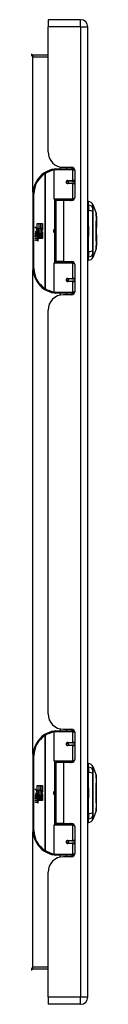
# Model space of a CAD drawing. Header units: inches. Extents: x 7.2 to 107.1, y 7.2 to 69.7.
# Tile 3 of 8: x 38.5 to 39.9, y 29 to 49. Entities that reach past the tile are written whole.
import ezdxf

# ---------------------------------------------------------------- set-up
doc = ezdxf.new("R2010")
doc.units = ezdxf.units.IN
doc.header["$LTSCALE"] = 6.835203
doc.header["$MEASUREMENT"] = 0
doc.layers.add('Visible Edges(ANSI)', color=7, linetype='Continuous', lineweight=25)
doc.layers.add('Visible Tangent Edges(ANSI)', color=7, linetype='Continuous', lineweight=25)

msp = doc.modelspace()

# ---------------------------------------------------------------- linework, layer by layer
at = {"layer": 'Visible Edges(ANSI)'}
for p, q in [((38.875, 48.95), (38.875, 48.803)), ((39.536, 48.95), (38.875, 48.95)), ((38.875, 46.267), (38.875, 48.803)), ((39.683, 29.102), (39.683, 48.803)), ((38.875, 48.229), (38.569, 48.229)), ((38.997, 45.311), (38.997, 45.901)), ((39.017, 45.921), (39.35, 45.921)), ((39.123, 45.96), (39.123, 45.921)), ((39.19, 45.952), (39.358, 45.952)), ((39.25, 45.952), (39.25, 45.921)), ((39.409, 45.921), (39.35, 45.921)), ((39.409, 45.921), (39.41, 45.921)), ((39.418, 45.893), (39.418, 45.34)), ((39.266, 45.674), (39.267, 45.672)), ((39.272, 45.672), (39.267, 45.672)), ((39.36, 45.674), (39.272, 45.674)), ((39.272, 45.631), (39.36, 45.631)), ((39.274, 45.672), (39.274, 45.674)), ((39.275, 45.633), (39.275, 45.631)), ((39.36, 45.674), (39.418, 45.674)), ((39.418, 45.631), (39.36, 45.631)), ((38.568, 45.416), (38.568, 43.901)), ((39.354, 45.295), (39.013, 45.295)), ((39.186, 45.28), (39.032, 45.28)), ((39.032, 45.28), (39.032, 44.037)), ((39.09, 45.295), (39.09, 45.28)), ((39.358, 45.28), (39.186, 45.28)), ((39.283, 45.295), (39.283, 45.28)), ((39.354, 45.295), (39.397, 45.295)), ((39.699, 45.186), (39.699, 45.255)), ((39.787, 45.195), (39.855, 45.019)), ((39.695, 45.062), (39.683, 45.062)), ((39.699, 45.186), (39.699, 45.074)), ((39.699, 44.243), (39.699, 45.074)), ((38.657, 44.81), (38.689, 44.81)), ((38.657, 44.712), (38.657, 44.81)), ((38.689, 44.81), (38.689, 44.711)), ((38.694, 44.81), (38.726, 44.81)), ((38.694, 44.711), (38.694, 44.81)), ((38.726, 44.81), (38.726, 44.711)), ((38.73, 44.711), (38.73, 44.81)), ((38.73, 44.81), (38.763, 44.81)), ((38.763, 44.81), (38.763, 44.675)), ((39.86, 44.963), (39.86, 44.73)), ((38.608, 44.737), (38.657, 44.712)), ((38.655, 44.693), (38.608, 44.737)), ((38.623, 44.613), (38.651, 44.588)), ((38.623, 44.597), (38.623, 44.613)), ((38.643, 44.583), (38.623, 44.597)), ((38.635, 44.618), (38.626, 44.618)), ((38.641, 44.691), (38.655, 44.693)), ((38.685, 44.659), (38.641, 44.691)), ((38.647, 44.612), (38.647, 44.649)), ((38.651, 44.588), (38.678, 44.602)), ((38.656, 44.647), (38.656, 44.623)), ((38.66, 44.711), (38.69, 44.695)), ((38.689, 44.711), (38.66, 44.711)), ((38.674, 44.652), (38.685, 44.659)), ((38.678, 44.602), (38.678, 44.586)), ((38.69, 44.695), (38.679, 44.693)), ((38.679, 44.693), (38.708, 44.673)), ((38.681, 44.606), (38.761, 44.606)), ((38.681, 44.583), (38.681, 44.606)), ((38.712, 44.643), (38.682, 44.622)), ((38.726, 44.711), (38.694, 44.711)), ((38.708, 44.673), (38.762, 44.711)), ((38.761, 44.606), (38.712, 44.643)), ((38.762, 44.711), (38.73, 44.711)), ((38.763, 44.675), (38.736, 44.657)), ((38.736, 44.657), (38.763, 44.643)), ((38.763, 44.643), (38.763, 44.576)), ((39.683, 44.76), (39.695, 44.76)), ((38.623, 44.573), (38.643, 44.581)), ((38.623, 44.557), (38.623, 44.573)), ((38.651, 44.57), (38.623, 44.557)), ((38.623, 44.55), (38.678, 44.54)), ((38.623, 44.536), (38.623, 44.55)), ((38.646, 44.532), (38.623, 44.536)), ((38.623, 44.515), (38.658, 44.509)), ((38.623, 44.502), (38.623, 44.515)), ((38.646, 44.498), (38.623, 44.502)), ((38.623, 44.482), (38.658, 44.475)), ((38.623, 44.468), (38.623, 44.482)), ((38.658, 44.461), (38.623, 44.468)), ((38.643, 44.581), (38.643, 44.583)), ((38.678, 44.546), (38.651, 44.57)), ((38.678, 44.586), (38.66, 44.578)), ((38.66, 44.578), (38.66, 44.576)), ((38.66, 44.576), (38.678, 44.562)), ((38.663, 44.576), (38.681, 44.583)), ((38.763, 44.576), (38.663, 44.576)), ((38.668, 44.529), (38.668, 44.526)), ((38.678, 44.528), (38.668, 44.529)), ((38.671, 44.571), (38.763, 44.571)), ((38.681, 44.564), (38.671, 44.571)), ((38.675, 44.525), (38.681, 44.525)), ((38.678, 44.562), (38.678, 44.546)), ((38.678, 44.54), (38.678, 44.528)), ((38.681, 44.541), (38.681, 44.564)), ((38.763, 44.541), (38.681, 44.541)), ((38.681, 44.537), (38.763, 44.537)), ((38.681, 44.525), (38.681, 44.537)), ((38.763, 44.507), (38.682, 44.507)), ((38.763, 44.571), (38.763, 44.541)), ((38.763, 44.537), (38.763, 44.507)), ((39.695, 44.557), (39.683, 44.557)), ((39.86, 44.587), (39.86, 44.355)), ((39.695, 44.255), (39.683, 44.255)), ((39.699, 44.243), (39.699, 44.131)), ((39.855, 44.298), (39.787, 44.123)), ((38.997, 43.416), (38.997, 44.007)), ((39.013, 44.023), (39.354, 44.023)), ((39.186, 44.037), (39.032, 44.037)), ((39.09, 44.023), (39.09, 44.037)), ((39.186, 44.037), (39.358, 44.037)), ((39.283, 44.023), (39.283, 44.037)), ((39.397, 44.023), (39.354, 44.023)), ((39.699, 44.062), (39.699, 44.131)), ((39.418, 43.978), (39.418, 43.425)), ((39.266, 43.644), (39.267, 43.646)), ((39.267, 43.645), (39.272, 43.645)), ((39.36, 43.687), (39.272, 43.687)), ((39.272, 43.643), (39.36, 43.643)), ((39.274, 43.645), (39.274, 43.643)), ((39.275, 43.685), (39.275, 43.687)), ((39.36, 43.687), (39.418, 43.687)), ((39.418, 43.643), (39.36, 43.643)), ((39.35, 43.397), (39.017, 43.397)), ((39.123, 43.358), (39.123, 43.397)), ((39.25, 43.365), (39.25, 43.397)), ((39.35, 43.397), (39.409, 43.397)), ((39.41, 43.397), (39.409, 43.397)), ((39.358, 43.365), (39.19, 43.365)), ((38.875, 34.854), (38.875, 43.05)), ((38.997, 33.898), (38.997, 34.488)), ((39.017, 34.508), (39.35, 34.508)), ((39.123, 34.546), (39.123, 34.508)), ((39.19, 34.539), (39.358, 34.539)), ((39.25, 34.539), (39.25, 34.508)), ((39.409, 34.508), (39.35, 34.508)), ((39.409, 34.508), (39.41, 34.508)), ((39.418, 34.479), (39.418, 33.927)), ((39.266, 34.261), (39.267, 34.259)), ((39.272, 34.259), (39.267, 34.259)), ((39.36, 34.261), (39.272, 34.261)), ((39.272, 34.218), (39.36, 34.218)), ((39.274, 34.259), (39.274, 34.261)), ((39.275, 34.22), (39.275, 34.218)), ((39.36, 34.261), (39.418, 34.261)), ((39.418, 34.218), (39.36, 34.218)), ((38.568, 34.003), (38.568, 32.488)), ((39.354, 33.882), (39.013, 33.882)), ((39.186, 33.867), (39.032, 33.867)), ((39.032, 33.867), (39.032, 32.624)), ((39.09, 33.882), (39.09, 33.867)), ((39.358, 33.867), (39.186, 33.867)), ((39.283, 33.882), (39.283, 33.867)), ((39.354, 33.882), (39.397, 33.882)), ((39.699, 33.773), (39.699, 33.842)), ((39.695, 33.649), (39.683, 33.649)), ((39.699, 33.773), (39.699, 33.661)), ((39.699, 32.83), (39.699, 33.661)), ((39.787, 33.782), (39.855, 33.606)), ((38.657, 33.397), (38.689, 33.397)), ((38.657, 33.299), (38.657, 33.397)), ((38.689, 33.397), (38.689, 33.297)), ((38.694, 33.397), (38.726, 33.397)), ((38.694, 33.297), (38.694, 33.397)), ((38.726, 33.397), (38.726, 33.297)), ((38.73, 33.297), (38.73, 33.397)), ((38.73, 33.397), (38.763, 33.397)), ((38.763, 33.397), (38.763, 33.262)), ((38.608, 33.324), (38.657, 33.299)), ((38.655, 33.28), (38.608, 33.324)), ((38.623, 33.2), (38.651, 33.175)), ((38.623, 33.183), (38.623, 33.2)), ((38.635, 33.205), (38.626, 33.205)), ((38.641, 33.278), (38.655, 33.28)), ((38.685, 33.246), (38.641, 33.278)), ((38.647, 33.199), (38.647, 33.236)), ((38.656, 33.234), (38.656, 33.21)), ((38.66, 33.297), (38.69, 33.282)), ((38.689, 33.297), (38.66, 33.297)), ((38.674, 33.239), (38.685, 33.246)), ((38.69, 33.282), (38.679, 33.28)), ((38.679, 33.28), (38.708, 33.26)), ((38.712, 33.23), (38.682, 33.209)), ((38.726, 33.297), (38.694, 33.297)), ((38.708, 33.26), (38.762, 33.297)), ((38.761, 33.193), (38.712, 33.23)), ((38.762, 33.297), (38.73, 33.297)), ((38.763, 33.262), (38.736, 33.244)), ((38.736, 33.244), (38.763, 33.23)), ((38.763, 33.23), (38.763, 33.163)), ((39.683, 33.347), (39.695, 33.347)), ((38.643, 33.17), (38.623, 33.183)), ((38.623, 33.16), (38.643, 33.167)), ((38.623, 33.143), (38.623, 33.16)), ((38.651, 33.157), (38.623, 33.143)), ((38.623, 33.137), (38.678, 33.127)), ((38.623, 33.123), (38.623, 33.137)), ((38.646, 33.119), (38.623, 33.123)), ((38.623, 33.102), (38.658, 33.096)), ((38.623, 33.089), (38.623, 33.102)), ((38.646, 33.085), (38.623, 33.089)), ((38.623, 33.068), (38.658, 33.062)), ((38.623, 33.055), (38.623, 33.068)), ((38.658, 33.048), (38.623, 33.055)), ((38.643, 33.167), (38.643, 33.17)), ((38.651, 33.175), (38.678, 33.189)), ((38.678, 33.133), (38.651, 33.157)), ((38.678, 33.173), (38.66, 33.165)), ((38.66, 33.165), (38.66, 33.163)), ((38.66, 33.163), (38.678, 33.149)), ((38.663, 33.163), (38.681, 33.17)), ((38.763, 33.163), (38.663, 33.163)), ((38.668, 33.116), (38.668, 33.113)), ((38.678, 33.115), (38.668, 33.116)), ((38.671, 33.158), (38.763, 33.158)), ((38.681, 33.151), (38.671, 33.158)), ((38.675, 33.112), (38.681, 33.112)), ((38.678, 33.189), (38.678, 33.173)), ((38.678, 33.149), (38.678, 33.133)), ((38.678, 33.127), (38.678, 33.115)), ((38.681, 33.193), (38.761, 33.193)), ((38.681, 33.17), (38.681, 33.193)), ((38.681, 33.128), (38.681, 33.151)), ((38.763, 33.128), (38.681, 33.128)), ((38.681, 33.124), (38.763, 33.124)), ((38.681, 33.112), (38.681, 33.124)), ((38.763, 33.094), (38.682, 33.094)), ((38.763, 33.158), (38.763, 33.128)), ((38.763, 33.124), (38.763, 33.094)), ((39.695, 33.144), (39.683, 33.144)), ((39.695, 32.842), (39.683, 32.842)), ((39.699, 32.83), (39.699, 32.718)), ((39.855, 32.885), (39.787, 32.71)), ((38.997, 32.003), (38.997, 32.594)), ((39.013, 32.609), (39.354, 32.609)), ((39.186, 32.624), (39.032, 32.624)), ((39.09, 32.609), (39.09, 32.624)), ((39.186, 32.624), (39.358, 32.624)), ((39.283, 32.609), (39.283, 32.624)), ((39.397, 32.609), (39.354, 32.609)), ((39.699, 32.649), (39.699, 32.718)), ((39.418, 32.564), (39.418, 32.012)), ((39.266, 32.231), (39.267, 32.232)), ((39.267, 32.232), (39.272, 32.232)), ((39.36, 32.274), (39.272, 32.274)), ((39.272, 32.23), (39.36, 32.23)), ((39.274, 32.232), (39.274, 32.23)), ((39.275, 32.271), (39.275, 32.274)), ((39.36, 32.274), (39.418, 32.274)), ((39.418, 32.23), (39.36, 32.23)), ((39.35, 31.983), (39.017, 31.983)), ((39.123, 31.945), (39.123, 31.983)), ((39.358, 31.952), (39.19, 31.952)), ((39.25, 31.952), (39.25, 31.983)), ((39.35, 31.983), (39.409, 31.983)), ((39.41, 31.983), (39.409, 31.983)), ((38.875, 29.102), (38.875, 31.637)), ((38.569, 29.676), (38.875, 29.676)), ((38.875, 29.102), (38.875, 28.954)), ((39.536, 28.954), (38.875, 28.954))]:
    msp.add_line(p, q, dxfattribs=at)
at = {"layer": 'Visible Edges(ANSI)', "flags": 128}
for points in [[(39.004, 45.916), (39.004, 45.916), (39.003, 45.916), (39.003, 45.916), (39.003, 45.916), (39.003, 45.916), (39.002, 45.916), (39.002, 45.916), (39.002, 45.916), (39.002, 45.916), (39.001, 45.916), (39.001, 45.916), (39.001, 45.916), (39.001, 45.916), (39, 45.916), (39, 45.916), (39, 45.916), (39, 45.916), (38.999, 45.916), (38.999, 45.916), (38.999, 45.915), (38.999, 45.915), (38.998, 45.915), (38.998, 45.915), (38.998, 45.915)], [(39.272, 45.631), (39.269, 45.631), (39.266, 45.631), (39.264, 45.632), (39.261, 45.633), (39.259, 45.635), (39.257, 45.637), (39.255, 45.639), (39.253, 45.641), (39.252, 45.644), (39.251, 45.647), (39.25, 45.65), (39.25, 45.653), (39.25, 45.656), (39.251, 45.658), (39.252, 45.661), (39.253, 45.664), (39.255, 45.666), (39.257, 45.668), (39.259, 45.67), (39.261, 45.672), (39.264, 45.673), (39.266, 45.674), (39.269, 45.674), (39.272, 45.674)], [(39.319, 45.28), (39.322, 45.281), (39.325, 45.283), (39.328, 45.284), (39.331, 45.285), (39.335, 45.286), (39.338, 45.287), (39.341, 45.288), (39.344, 45.288), (39.347, 45.289), (39.35, 45.29), (39.353, 45.291), (39.356, 45.291), (39.359, 45.292), (39.363, 45.292), (39.366, 45.293), (39.369, 45.293), (39.372, 45.294), (39.375, 45.294), (39.378, 45.294), (39.381, 45.294), (39.385, 45.295), (39.388, 45.295), (39.391, 45.295), (39.394, 45.295)], [(39.855, 44.3), (39.855, 44.301), (39.855, 44.302), (39.855, 44.304), (39.855, 44.307), (39.855, 44.311), (39.855, 44.316), (39.855, 44.321), (39.855, 44.327), (39.855, 44.335), (39.855, 44.343), (39.855, 44.351), (39.855, 44.361), (39.856, 44.371), (39.856, 44.381), (39.856, 44.393), (39.856, 44.405), (39.856, 44.418), (39.856, 44.431), (39.856, 44.445), (39.855, 44.459), (39.855, 44.474), (39.855, 44.489), (39.855, 44.505), (39.855, 44.521), (39.855, 44.538), (39.855, 44.554), (39.855, 44.571), (39.855, 44.589), (39.855, 44.606), (39.855, 44.623), (39.855, 44.641), (39.855, 44.659), (39.855, 44.676), (39.855, 44.694), (39.855, 44.711), (39.855, 44.729), (39.855, 44.746), (39.855, 44.763), (39.855, 44.78), (39.855, 44.796), (39.855, 44.812), (39.855, 44.828), (39.855, 44.843), (39.855, 44.858), (39.856, 44.873), (39.856, 44.887), (39.856, 44.9), (39.856, 44.912), (39.856, 44.925), (39.856, 44.936), (39.856, 44.947), (39.855, 44.957), (39.855, 44.966), (39.855, 44.975), (39.855, 44.983), (39.855, 44.99), (39.855, 44.996), (39.855, 45.002), (39.855, 45.007), (39.855, 45.01), (39.855, 45.013), (39.855, 45.016), (39.855, 45.017), (39.855, 45.017)], [(39.394, 44.023), (39.391, 44.023), (39.388, 44.023), (39.385, 44.023), (39.381, 44.023), (39.378, 44.023), (39.375, 44.024), (39.372, 44.024), (39.369, 44.024), (39.366, 44.025), (39.363, 44.025), (39.359, 44.026), (39.356, 44.026), (39.353, 44.027), (39.35, 44.028), (39.347, 44.028), (39.344, 44.029), (39.341, 44.03), (39.338, 44.031), (39.335, 44.032), (39.331, 44.033), (39.328, 44.034), (39.325, 44.035), (39.322, 44.036), (39.319, 44.037)], [(39.272, 43.643), (39.269, 43.643), (39.266, 43.644), (39.264, 43.644), (39.261, 43.646), (39.259, 43.647), (39.257, 43.649), (39.255, 43.651), (39.253, 43.654), (39.252, 43.656), (39.251, 43.659), (39.25, 43.662), (39.25, 43.665), (39.25, 43.668), (39.251, 43.671), (39.252, 43.674), (39.253, 43.676), (39.255, 43.679), (39.257, 43.681), (39.259, 43.683), (39.261, 43.684), (39.264, 43.685), (39.266, 43.686), (39.269, 43.687), (39.272, 43.687)], [(38.998, 43.402), (38.998, 43.402), (38.998, 43.402), (38.999, 43.402), (38.999, 43.402), (38.999, 43.402), (38.999, 43.402), (39, 43.402), (39, 43.402), (39, 43.402), (39, 43.402), (39.001, 43.402), (39.001, 43.402), (39.001, 43.402), (39.001, 43.402), (39.002, 43.402), (39.002, 43.402), (39.002, 43.401), (39.002, 43.401), (39.003, 43.401), (39.003, 43.401), (39.003, 43.401), (39.003, 43.401), (39.004, 43.401), (39.004, 43.401)], [(39.004, 34.503), (39.004, 34.503), (39.003, 34.503), (39.003, 34.503), (39.003, 34.503), (39.003, 34.503), (39.002, 34.503), (39.002, 34.503), (39.002, 34.503), (39.002, 34.503), (39.001, 34.503), (39.001, 34.503), (39.001, 34.503), (39.001, 34.503), (39, 34.503), (39, 34.503), (39, 34.502), (39, 34.502), (38.999, 34.502), (38.999, 34.502), (38.999, 34.502), (38.999, 34.502), (38.998, 34.502), (38.998, 34.502), (38.998, 34.502)], [(39.272, 34.218), (39.269, 34.218), (39.266, 34.218), (39.264, 34.219), (39.261, 34.22), (39.259, 34.222), (39.257, 34.223), (39.255, 34.226), (39.253, 34.228), (39.252, 34.231), (39.251, 34.233), (39.25, 34.236), (39.25, 34.239), (39.25, 34.242), (39.251, 34.245), (39.252, 34.248), (39.253, 34.251), (39.255, 34.253), (39.257, 34.255), (39.259, 34.257), (39.261, 34.259), (39.264, 34.26), (39.266, 34.261), (39.269, 34.261), (39.272, 34.261)], [(39.319, 33.867), (39.322, 33.868), (39.325, 33.869), (39.328, 33.871), (39.331, 33.872), (39.335, 33.873), (39.338, 33.873), (39.341, 33.874), (39.344, 33.875), (39.347, 33.876), (39.35, 33.877), (39.353, 33.877), (39.356, 33.878), (39.359, 33.879), (39.363, 33.879), (39.366, 33.88), (39.369, 33.88), (39.372, 33.88), (39.375, 33.881), (39.378, 33.881), (39.381, 33.881), (39.385, 33.881), (39.388, 33.882), (39.391, 33.882), (39.394, 33.882)], [(39.855, 32.887), (39.855, 32.887), (39.855, 32.889), (39.855, 32.891), (39.855, 32.894), (39.855, 32.898), (39.855, 32.902), (39.855, 32.908), (39.855, 32.914), (39.855, 32.921), (39.855, 32.929), (39.855, 32.938), (39.855, 32.947), (39.856, 32.957), (39.856, 32.968), (39.856, 32.98), (39.856, 32.992), (39.856, 33.005), (39.856, 33.018), (39.856, 33.032), (39.855, 33.046), (39.855, 33.061), (39.855, 33.076), (39.855, 33.092), (39.855, 33.108), (39.855, 33.124), (39.855, 33.141), (39.855, 33.158), (39.855, 33.176), (39.855, 33.193), (39.855, 33.21), (39.855, 33.228), (39.855, 33.245), (39.855, 33.263), (39.855, 33.281), (39.855, 33.298), (39.855, 33.316), (39.855, 33.333), (39.855, 33.35), (39.855, 33.366), (39.855, 33.383), (39.855, 33.399), (39.855, 33.415), (39.855, 33.43), (39.855, 33.445), (39.856, 33.46), (39.856, 33.473), (39.856, 33.487), (39.856, 33.499), (39.856, 33.511), (39.856, 33.523), (39.856, 33.534), (39.855, 33.544), (39.855, 33.553), (39.855, 33.562), (39.855, 33.57), (39.855, 33.577), (39.855, 33.583), (39.855, 33.589), (39.855, 33.593), (39.855, 33.597), (39.855, 33.6), (39.855, 33.602), (39.855, 33.604), (39.855, 33.604)], [(39.394, 32.609), (39.391, 32.61), (39.388, 32.61), (39.385, 32.61), (39.381, 32.61), (39.378, 32.61), (39.375, 32.61), (39.372, 32.611), (39.369, 32.611), (39.366, 32.612), (39.363, 32.612), (39.359, 32.613), (39.356, 32.613), (39.353, 32.614), (39.35, 32.614), (39.347, 32.615), (39.344, 32.616), (39.341, 32.617), (39.338, 32.618), (39.335, 32.619), (39.331, 32.62), (39.328, 32.621), (39.325, 32.622), (39.322, 32.623), (39.319, 32.624)], [(39.272, 32.23), (39.269, 32.23), (39.266, 32.231), (39.264, 32.231), (39.261, 32.233), (39.259, 32.234), (39.257, 32.236), (39.255, 32.238), (39.253, 32.24), (39.252, 32.243), (39.251, 32.246), (39.25, 32.249), (39.25, 32.252), (39.25, 32.255), (39.251, 32.258), (39.252, 32.26), (39.253, 32.263), (39.255, 32.265), (39.257, 32.268), (39.259, 32.269), (39.261, 32.271), (39.264, 32.272), (39.266, 32.273), (39.269, 32.273), (39.272, 32.274)], [(38.998, 31.989), (38.998, 31.989), (38.998, 31.989), (38.999, 31.989), (38.999, 31.989), (38.999, 31.989), (38.999, 31.989), (39, 31.989), (39, 31.989), (39, 31.989), (39, 31.989), (39.001, 31.989), (39.001, 31.988), (39.001, 31.988), (39.001, 31.988), (39.002, 31.988), (39.002, 31.988), (39.002, 31.988), (39.002, 31.988), (39.003, 31.988), (39.003, 31.988), (39.003, 31.988), (39.003, 31.988), (39.004, 31.988), (39.004, 31.988)]]:
    msp.add_lwpolyline(points, dxfattribs=at)
at = {"layer": 'Visible Edges(ANSI)'}
for centre in [(39.272, 45.653), (39.272, 43.665), (39.272, 34.239), (39.272, 32.252)]:
    msp.add_circle(centre, 0.0199, dxfattribs=at)
for centre, radius, start, end in [((39.536, 48.803), 0.147, 0, 90), ((38.569, 48.26), 0.0313, 180, 270), ((39.19, 46.267), 0.315, 180, 270), ((39.073, 45.416), 0.505, 122.2377, 180), ((39.073, 45.416), 0.505, 98.5081, 122.2377), ((39.017, 45.901), 0.0199, 90, 180), ((39.358, 45.893), 0.0596, 0, 90), ((39.272, 45.653), 0.0219, 279.147, 90), ((39.013, 45.311), 0.0159, 180, 270), ((39.358, 45.34), 0.0596, 270, 0), ((39.682, 45.137), 0.119, 29.7291, 82.0587), ((39.777, 45.191), 0.00994, 21.2505, 29.7291), ((39.695, 45.082), 0.0199, 270, 281.537), ((39.85, 45.017), 0.00497, 0.2088, 21.2505), ((39.848, 44.963), 0.0119, 0, 53.4634), ((38.684, 44.637), 0.0613, 171.5605, 197.3343), ((38.643, 44.643), 0.0199, 86.5646, 171.5605), ((38.663, 44.63), 0.031, 154.6784, 202.5609), ((38.644, 44.639), 0.00969, 73.5261, 154.6784), ((38.642, 44.623), 0.0402, 44.1684, 86.5646), ((38.658, 44.638), 0.0285, 246.1555, 293.8445), ((38.654, 44.63), 0.017, 19.3797, 82.9975), ((38.661, 44.631), 0.00964, 241.4547, 321.1652), ((38.659, 44.632), 0.0111, 321.1652, 19.3797), ((38.664, 44.626), 0.0153, 293.8445, 355.0802), ((38.649, 44.63), 0.0302, 350.4085, 44.1684), ((38.649, 44.63), 0.0333, 347.079, 43.1785), ((38.897, 44.659), 0.0974, 342.5328, 17.4672), ((39.695, 44.74), 0.0199, 78.463, 90), ((39.848, 44.73), 0.0119, 305.8742, 0), ((39.848, 44.587), 0.0119, 0, 54.1258), ((38.638, 44.486), 0.047, 57.5992, 80), ((38.638, 44.452), 0.047, 58.5584, 80.8257), ((38.66, 44.522), 0.0124, 260, 293.5571), ((38.66, 44.488), 0.0124, 259.9922, 293.5487), ((38.663, 44.49), 0.0291, 259, 288.4748), ((38.656, 44.515), 0.0127, 6.03, 57.5992), ((38.656, 44.481), 0.0127, 6.1027, 57.6083), ((38.662, 44.516), 0.00606, 293.5571, 6.03), ((38.662, 44.482), 0.00606, 293.5487, 6.1027), ((38.664, 44.524), 0.0291, 273.6169, 286.9928), ((38.655, 44.473), 0.0248, 359.6788, 63.9508), ((38.655, 44.506), 0.0242, 359.4776, 57.4114), ((38.669, 44.506), 0.0102, 286.9928, 359.4776), ((38.669, 44.472), 0.0106, 288.4748, 359.6788), ((38.658, 44.508), 0.0242, 358.7952, 46.5849), ((39.695, 44.577), 0.0199, 270, 281.537), ((39.695, 44.235), 0.0199, 78.463, 90), ((39.848, 44.355), 0.0119, 306.5366, 0), ((39.85, 44.3), 0.00497, 338.7495, 359.7912), ((39.013, 44.007), 0.0159, 90, 180), ((39.358, 43.978), 0.0596, 0, 90), ((39.682, 44.181), 0.119, 277.9413, 330.2709), ((39.777, 44.126), 0.00994, 330.2709, 338.7495), ((39.073, 43.901), 0.505, 180, 237.7623), ((39.272, 43.665), 0.0219, 270, 80.853), ((39.073, 43.901), 0.505, 237.7623, 261.4919), ((39.017, 43.416), 0.0199, 180, 270), ((39.358, 43.425), 0.0596, 270, 0), ((39.19, 43.05), 0.315, 90, 180), ((39.19, 34.854), 0.315, 180, 270), ((39.073, 34.003), 0.505, 122.2377, 180), ((39.073, 34.003), 0.505, 98.5081, 122.2377), ((39.017, 34.488), 0.0199, 90, 180), ((39.358, 34.479), 0.0596, 0, 90), ((39.272, 34.239), 0.0219, 279.147, 90), ((39.013, 33.898), 0.0159, 180, 270), ((39.358, 33.927), 0.0596, 270, 0), ((39.682, 33.724), 0.119, 29.7291, 82.0587), ((39.695, 33.669), 0.0199, 270, 281.537), ((39.777, 33.778), 0.00994, 21.2505, 29.7291), ((39.85, 33.604), 0.00497, 0.2088, 21.2505), ((38.684, 33.224), 0.0613, 171.5605, 197.3343), ((38.643, 33.23), 0.0199, 86.5646, 171.5605), ((38.663, 33.217), 0.031, 154.6784, 202.5609), ((38.644, 33.226), 0.00969, 73.5261, 154.6784), ((38.642, 33.209), 0.0402, 44.1684, 86.5646), ((38.658, 33.225), 0.0285, 246.1555, 293.8445), ((38.654, 33.217), 0.017, 19.3797, 82.9975), ((38.661, 33.218), 0.00964, 241.4547, 321.1652), ((38.659, 33.219), 0.0111, 321.1652, 19.3797), ((38.664, 33.213), 0.0153, 293.8445, 355.0802), ((38.649, 33.216), 0.0302, 350.4085, 44.1684), ((38.649, 33.216), 0.0333, 347.079, 43.1785), ((38.897, 33.246), 0.0974, 342.5328, 17.4672), ((39.695, 33.327), 0.0199, 78.463, 90), ((38.638, 33.073), 0.047, 57.5992, 80), ((38.638, 33.039), 0.047, 58.5584, 80.8257), ((38.66, 33.108), 0.0124, 260, 293.5571), ((38.66, 33.074), 0.0124, 259.9922, 293.5487), ((38.663, 33.077), 0.0291, 259, 288.4748), ((38.656, 33.102), 0.0127, 6.03, 57.5992), ((38.656, 33.068), 0.0127, 6.1027, 57.6083), ((38.662, 33.103), 0.00606, 293.5571, 6.03), ((38.662, 33.069), 0.00606, 293.5487, 6.1027), ((38.664, 33.111), 0.0291, 273.6169, 286.9928), ((38.655, 33.059), 0.0248, 359.6788, 63.9508), ((38.655, 33.093), 0.0242, 359.4776, 57.4114), ((38.669, 33.093), 0.0102, 286.9928, 359.4776), ((38.669, 33.059), 0.0106, 288.4748, 359.6788), ((38.658, 33.095), 0.0242, 358.7952, 46.5849), ((39.695, 33.164), 0.0199, 270, 281.537), ((39.695, 32.822), 0.0199, 78.463, 90), ((39.85, 32.887), 0.00497, 338.7495, 359.7912), ((39.013, 32.594), 0.0159, 90, 180), ((39.358, 32.564), 0.0596, 0, 90), ((39.682, 32.767), 0.119, 277.9413, 330.2709), ((39.777, 32.713), 0.00994, 330.2709, 338.7495), ((39.073, 32.488), 0.505, 180, 237.7623), ((39.272, 32.252), 0.0219, 270, 80.853), ((39.073, 32.488), 0.505, 237.7623, 261.4919), ((39.017, 32.003), 0.0199, 180, 270), ((39.358, 32.012), 0.0596, 270, 0), ((39.19, 31.637), 0.315, 90, 180), ((38.569, 29.644), 0.0313, 90, 180), ((39.536, 29.102), 0.147, 270, 0)]:
    msp.add_arc(centre, radius, start, end, dxfattribs=at)
at = {"layer": 'Visible Tangent Edges(ANSI)'}
for p, q in [((39.536, 48.803), (38.875, 48.803)), ((39.536, 48.803), (39.536, 48.95)), ((39.536, 48.803), (39.536, 29.102)), ((39.536, 48.803), (39.683, 48.803)), ((38.569, 48.229), (38.569, 48.197)), ((38.569, 48.197), (38.875, 48.197)), ((38.569, 45.448), (38.569, 48.197)), ((38.803, 45.843), (38.814, 45.826)), ((38.814, 45.826), (38.814, 43.491)), ((38.814, 45.826), (38.818, 45.826)), ((38.818, 43.491), (38.818, 45.826)), ((39.369, 45.901), (38.997, 45.901)), ((39.369, 45.901), (39.417, 45.901)), ((39.369, 45.901), (39.369, 45.684)), ((39.393, 45.941), (39.393, 45.921)), ((39.276, 45.684), (39.369, 45.684)), ((39.369, 45.621), (39.276, 45.621)), ((39.418, 45.684), (39.369, 45.684)), ((39.369, 45.621), (39.369, 45.311)), ((39.369, 45.621), (39.418, 45.621)), ((38.568, 45.416), (38.588, 45.416)), ((38.588, 43.901), (38.588, 45.416)), ((38.997, 45.311), (39.369, 45.311)), ((39.005, 45.297), (39.005, 44.02)), ((39.186, 45.28), (39.186, 44.037)), ((39.41, 45.311), (39.369, 45.311)), ((39.393, 45.295), (39.393, 45.292)), ((39.695, 44.772), (39.695, 45.062)), ((39.787, 45.129), (39.787, 45.129)), ((39.787, 45.055), (39.787, 45.055)), ((39.695, 44.772), (39.683, 44.772)), ((39.683, 44.75), (39.695, 44.75)), ((39.695, 44.76), (39.695, 44.772)), ((39.695, 44.76), (39.695, 44.75)), ((39.695, 44.75), (39.695, 44.567)), ((39.695, 44.567), (39.683, 44.567)), ((39.683, 44.545), (39.695, 44.545)), ((39.695, 44.567), (39.695, 44.557)), ((39.695, 44.545), (39.695, 44.557)), ((39.695, 44.255), (39.695, 44.545)), ((39.787, 44.262), (39.787, 44.263)), ((39.369, 44.007), (38.997, 44.007)), ((39.369, 44.007), (39.41, 44.007)), ((39.369, 44.007), (39.369, 43.697)), ((39.393, 44.026), (39.393, 44.023)), ((39.787, 44.189), (39.787, 44.189)), ((38.588, 43.901), (38.568, 43.901)), ((38.569, 34.035), (38.569, 43.869)), ((39.276, 43.697), (39.369, 43.697)), ((39.369, 43.633), (39.276, 43.633)), ((39.418, 43.697), (39.369, 43.697)), ((39.369, 43.633), (39.369, 43.416)), ((39.369, 43.633), (39.418, 43.633)), ((38.814, 43.491), (38.803, 43.474)), ((38.818, 43.491), (38.814, 43.491)), ((38.997, 43.416), (39.369, 43.416)), ((39.417, 43.416), (39.369, 43.416)), ((39.393, 43.397), (39.393, 43.377)), ((38.803, 34.43), (38.814, 34.413)), ((38.814, 34.413), (38.814, 32.078)), ((38.814, 34.413), (38.818, 34.413)), ((38.818, 32.078), (38.818, 34.413)), ((39.369, 34.488), (38.997, 34.488)), ((39.369, 34.488), (39.417, 34.488)), ((39.369, 34.488), (39.369, 34.271)), ((39.393, 34.528), (39.393, 34.508)), ((39.276, 34.271), (39.369, 34.271)), ((39.369, 34.208), (39.276, 34.208)), ((39.418, 34.271), (39.369, 34.271)), ((39.369, 34.208), (39.369, 33.898)), ((39.369, 34.208), (39.418, 34.208)), ((38.568, 34.003), (38.588, 34.003)), ((38.588, 32.488), (38.588, 34.003)), ((38.997, 33.898), (39.369, 33.898)), ((39.005, 33.884), (39.005, 32.607)), ((39.186, 33.867), (39.186, 32.624)), ((39.41, 33.898), (39.369, 33.898)), ((39.393, 33.882), (39.393, 33.879)), ((39.695, 33.359), (39.695, 33.649)), ((39.787, 33.716), (39.787, 33.716)), ((39.787, 33.641), (39.787, 33.642)), ((39.695, 33.359), (39.683, 33.359)), ((39.683, 33.337), (39.695, 33.337)), ((39.695, 33.347), (39.695, 33.359)), ((39.695, 33.347), (39.695, 33.337)), ((39.695, 33.337), (39.695, 33.154)), ((39.695, 33.154), (39.683, 33.154)), ((39.683, 33.132), (39.695, 33.132)), ((39.695, 33.154), (39.695, 33.144)), ((39.695, 33.132), (39.695, 33.144)), ((39.695, 32.842), (39.695, 33.132)), ((39.787, 32.849), (39.787, 32.85)), ((39.369, 32.594), (38.997, 32.594)), ((39.369, 32.594), (39.41, 32.594)), ((39.369, 32.594), (39.369, 32.284)), ((39.393, 32.613), (39.393, 32.609)), ((39.787, 32.775), (39.787, 32.776)), ((38.588, 32.488), (38.568, 32.488)), ((38.569, 29.707), (38.569, 32.456)), ((39.276, 32.284), (39.369, 32.284)), ((39.369, 32.22), (39.276, 32.22)), ((39.418, 32.284), (39.369, 32.284)), ((39.369, 32.22), (39.369, 32.003)), ((39.369, 32.22), (39.418, 32.22)), ((38.814, 32.078), (38.803, 32.061)), ((38.818, 32.078), (38.814, 32.078)), ((38.997, 32.003), (39.369, 32.003)), ((39.417, 32.003), (39.369, 32.003)), ((39.393, 31.983), (39.393, 31.964)), ((38.875, 29.707), (38.569, 29.707)), ((38.569, 29.676), (38.569, 29.707)), ((39.536, 29.102), (38.875, 29.102)), ((39.683, 29.102), (39.536, 29.102)), ((39.536, 28.954), (39.536, 29.102))]:
    msp.add_line(p, q, dxfattribs=at)
at = {"layer": 'Visible Tangent Edges(ANSI)', "flags": 128}
for points in [[(39.276, 45.684), (39.272, 45.684), (39.268, 45.683), (39.264, 45.682), (39.26, 45.681), (39.257, 45.678), (39.253, 45.676), (39.25, 45.673), (39.248, 45.669), (39.246, 45.665), (39.244, 45.661), (39.243, 45.657), (39.243, 45.653), (39.243, 45.648), (39.244, 45.644), (39.246, 45.64), (39.248, 45.636), (39.25, 45.633), (39.253, 45.629), (39.257, 45.627), (39.261, 45.625), (39.264, 45.623), (39.268, 45.622), (39.272, 45.621), (39.276, 45.621)], [(39.394, 45.295), (39.389, 45.295), (39.385, 45.295), (39.38, 45.295), (39.375, 45.294), (39.37, 45.294), (39.366, 45.294), (39.361, 45.294), (39.356, 45.293), (39.352, 45.293), (39.347, 45.292), (39.342, 45.292), (39.338, 45.291), (39.333, 45.291), (39.328, 45.29), (39.324, 45.289), (39.319, 45.289), (39.314, 45.288), (39.31, 45.287), (39.305, 45.286), (39.301, 45.285), (39.296, 45.284), (39.292, 45.283), (39.287, 45.282), (39.283, 45.281)], [(39.786, 45.196), (39.786, 45.196), (39.786, 45.196), (39.786, 45.195), (39.786, 45.194), (39.786, 45.193), (39.786, 45.192), (39.786, 45.19), (39.786, 45.189), (39.786, 45.187), (39.786, 45.185), (39.786, 45.182), (39.786, 45.18), (39.786, 45.177), (39.786, 45.174), (39.786, 45.17), (39.786, 45.167), (39.786, 45.163), (39.786, 45.159), (39.786, 45.155), (39.786, 45.151), (39.786, 45.146), (39.786, 45.141), (39.786, 45.136), (39.786, 45.131)], [(39.787, 45.129), (39.787, 45.134), (39.787, 45.139), (39.787, 45.144), (39.787, 45.149), (39.787, 45.153), (39.787, 45.158), (39.787, 45.162), (39.787, 45.165), (39.787, 45.169), (39.787, 45.172), (39.787, 45.175), (39.787, 45.178), (39.787, 45.181), (39.787, 45.183), (39.787, 45.185), (39.787, 45.187), (39.787, 45.189), (39.787, 45.191), (39.787, 45.192), (39.787, 45.193), (39.787, 45.194), (39.787, 45.194), (39.787, 45.195), (39.787, 45.195)], [(39.786, 45.131), (39.786, 45.129), (39.786, 45.128), (39.786, 45.126), (39.786, 45.124), (39.786, 45.122), (39.786, 45.119), (39.786, 45.117), (39.786, 45.114), (39.786, 45.111), (39.786, 45.108), (39.786, 45.105), (39.786, 45.102), (39.786, 45.099), (39.786, 45.095), (39.786, 45.092), (39.786, 45.088), (39.786, 45.084), (39.786, 45.081), (39.786, 45.077), (39.786, 45.073), (39.786, 45.068), (39.786, 45.064), (39.786, 45.06), (39.786, 45.056)], [(39.786, 45.056), (39.786, 45.024), (39.786, 44.991), (39.786, 44.959), (39.786, 44.926), (39.786, 44.893), (39.786, 44.859), (39.786, 44.826), (39.786, 44.793), (39.786, 44.759), (39.786, 44.725), (39.786, 44.692), (39.786, 44.658), (39.786, 44.624), (39.786, 44.591), (39.786, 44.557), (39.786, 44.524), (39.786, 44.49), (39.786, 44.457), (39.786, 44.424), (39.786, 44.391), (39.786, 44.358), (39.786, 44.326), (39.786, 44.294), (39.786, 44.262)], [(39.787, 45.055), (39.787, 45.059), (39.787, 45.063), (39.787, 45.067), (39.787, 45.071), (39.787, 45.075), (39.787, 45.079), (39.787, 45.083), (39.787, 45.087), (39.787, 45.09), (39.787, 45.094), (39.787, 45.097), (39.787, 45.1), (39.787, 45.103), (39.787, 45.106), (39.787, 45.109), (39.787, 45.112), (39.787, 45.115), (39.787, 45.117), (39.787, 45.119), (39.787, 45.122), (39.787, 45.124), (39.787, 45.125), (39.787, 45.127), (39.787, 45.129)], [(39.787, 44.263), (39.787, 44.295), (39.787, 44.327), (39.787, 44.359), (39.787, 44.392), (39.787, 44.425), (39.787, 44.458), (39.787, 44.491), (39.787, 44.524), (39.787, 44.557), (39.787, 44.591), (39.787, 44.624), (39.787, 44.658), (39.787, 44.692), (39.787, 44.725), (39.787, 44.759), (39.787, 44.792), (39.787, 44.826), (39.787, 44.859), (39.787, 44.892), (39.787, 44.925), (39.787, 44.958), (39.787, 44.99), (39.787, 45.023), (39.787, 45.055)], [(39.855, 45.019), (39.855, 45.019), (39.855, 45.018), (39.855, 45.018), (39.855, 45.017), (39.855, 45.015), (39.855, 45.014), (39.855, 45.012), (39.855, 45.009), (39.855, 45.007), (39.855, 45.004), (39.855, 45.001), (39.855, 44.998), (39.855, 44.994), (39.855, 44.99), (39.855, 44.986), (39.855, 44.981), (39.855, 44.976), (39.855, 44.971), (39.855, 44.966), (39.855, 44.961), (39.855, 44.955), (39.855, 44.949), (39.855, 44.942), (39.855, 44.936)], [(39.855, 44.936), (39.855, 44.934), (39.855, 44.932), (39.855, 44.931), (39.855, 44.929), (39.855, 44.927), (39.855, 44.925), (39.855, 44.923), (39.855, 44.921), (39.855, 44.919), (39.855, 44.917), (39.855, 44.915), (39.855, 44.913), (39.855, 44.911), (39.855, 44.909), (39.855, 44.907), (39.855, 44.905), (39.855, 44.903), (39.855, 44.901), (39.855, 44.899), (39.855, 44.897), (39.855, 44.895), (39.855, 44.893), (39.855, 44.891), (39.855, 44.888)], [(39.855, 44.888), (39.855, 44.872), (39.855, 44.855), (39.855, 44.837), (39.855, 44.819), (39.855, 44.8), (39.855, 44.781), (39.855, 44.761), (39.855, 44.741), (39.855, 44.721), (39.855, 44.7), (39.855, 44.679), (39.855, 44.659), (39.855, 44.638), (39.855, 44.617), (39.855, 44.597), (39.855, 44.576), (39.855, 44.556), (39.855, 44.536), (39.855, 44.517), (39.855, 44.498), (39.855, 44.48), (39.855, 44.462), (39.855, 44.445), (39.855, 44.429)], [(39.855, 44.429), (39.855, 44.427), (39.855, 44.425), (39.855, 44.423), (39.855, 44.42), (39.855, 44.418), (39.855, 44.416), (39.855, 44.414), (39.855, 44.412), (39.855, 44.41), (39.855, 44.408), (39.855, 44.406), (39.855, 44.404), (39.855, 44.402), (39.855, 44.4), (39.855, 44.398), (39.855, 44.396), (39.855, 44.394), (39.855, 44.392), (39.855, 44.391), (39.855, 44.389), (39.855, 44.387), (39.855, 44.385), (39.855, 44.383), (39.855, 44.381)], [(39.786, 44.262), (39.786, 44.257), (39.786, 44.253), (39.786, 44.249), (39.786, 44.245), (39.786, 44.241), (39.786, 44.237), (39.786, 44.233), (39.786, 44.229), (39.786, 44.226), (39.786, 44.222), (39.786, 44.219), (39.786, 44.215), (39.786, 44.212), (39.786, 44.209), (39.786, 44.206), (39.786, 44.203), (39.786, 44.201), (39.786, 44.198), (39.786, 44.196), (39.786, 44.194), (39.786, 44.192), (39.786, 44.19), (39.786, 44.188), (39.786, 44.187)], [(39.787, 44.189), (39.787, 44.19), (39.787, 44.192), (39.787, 44.194), (39.787, 44.196), (39.787, 44.198), (39.787, 44.2), (39.787, 44.203), (39.787, 44.205), (39.787, 44.208), (39.787, 44.211), (39.787, 44.214), (39.787, 44.217), (39.787, 44.22), (39.787, 44.224), (39.787, 44.227), (39.787, 44.231), (39.787, 44.234), (39.787, 44.238), (39.787, 44.242), (39.787, 44.246), (39.787, 44.25), (39.787, 44.254), (39.787, 44.258), (39.787, 44.262)], [(39.855, 44.381), (39.855, 44.375), (39.855, 44.369), (39.855, 44.363), (39.855, 44.357), (39.855, 44.351), (39.855, 44.346), (39.855, 44.341), (39.855, 44.336), (39.855, 44.332), (39.855, 44.327), (39.855, 44.324), (39.855, 44.32), (39.855, 44.316), (39.855, 44.313), (39.855, 44.31), (39.855, 44.308), (39.855, 44.306), (39.855, 44.304), (39.855, 44.302), (39.855, 44.301), (39.855, 44.3), (39.855, 44.299), (39.855, 44.299), (39.855, 44.298)], [(39.283, 44.036), (39.287, 44.035), (39.292, 44.034), (39.296, 44.033), (39.301, 44.032), (39.305, 44.031), (39.31, 44.03), (39.314, 44.029), (39.319, 44.029), (39.324, 44.028), (39.328, 44.027), (39.333, 44.027), (39.338, 44.026), (39.342, 44.025), (39.347, 44.025), (39.352, 44.025), (39.356, 44.024), (39.361, 44.024), (39.366, 44.023), (39.37, 44.023), (39.375, 44.023), (39.38, 44.023), (39.385, 44.023), (39.389, 44.023), (39.394, 44.023)], [(39.786, 44.187), (39.786, 44.181), (39.786, 44.176), (39.786, 44.171), (39.786, 44.167), (39.786, 44.162), (39.786, 44.158), (39.786, 44.154), (39.786, 44.151), (39.786, 44.147), (39.786, 44.144), (39.786, 44.141), (39.786, 44.138), (39.786, 44.135), (39.786, 44.133), (39.786, 44.131), (39.786, 44.129), (39.786, 44.127), (39.786, 44.125), (39.786, 44.124), (39.786, 44.123), (39.786, 44.122), (39.786, 44.122), (39.786, 44.121), (39.786, 44.121)], [(39.787, 44.123), (39.787, 44.123), (39.787, 44.123), (39.787, 44.124), (39.787, 44.125), (39.787, 44.126), (39.787, 44.127), (39.787, 44.128), (39.787, 44.13), (39.787, 44.132), (39.787, 44.134), (39.787, 44.137), (39.787, 44.139), (39.787, 44.142), (39.787, 44.145), (39.787, 44.149), (39.787, 44.152), (39.787, 44.156), (39.787, 44.16), (39.787, 44.164), (39.787, 44.169), (39.787, 44.173), (39.787, 44.178), (39.787, 44.183), (39.787, 44.189)], [(39.276, 43.697), (39.272, 43.696), (39.268, 43.696), (39.264, 43.694), (39.26, 43.693), (39.257, 43.691), (39.253, 43.688), (39.25, 43.685), (39.248, 43.681), (39.246, 43.678), (39.244, 43.673), (39.243, 43.669), (39.243, 43.665), (39.243, 43.661), (39.244, 43.656), (39.246, 43.652), (39.248, 43.648), (39.25, 43.645), (39.253, 43.642), (39.257, 43.639), (39.26, 43.637), (39.264, 43.635), (39.268, 43.634), (39.272, 43.633), (39.276, 43.633)], [(39.276, 34.271), (39.272, 34.271), (39.268, 34.27), (39.264, 34.269), (39.26, 34.267), (39.257, 34.265), (39.253, 34.262), (39.25, 34.259), (39.248, 34.256), (39.246, 34.252), (39.244, 34.248), (39.243, 34.244), (39.243, 34.239), (39.243, 34.235), (39.244, 34.231), (39.246, 34.227), (39.248, 34.223), (39.25, 34.219), (39.253, 34.216), (39.257, 34.214), (39.261, 34.211), (39.264, 34.21), (39.268, 34.209), (39.272, 34.208), (39.276, 34.208)], [(39.394, 33.882), (39.389, 33.882), (39.385, 33.882), (39.38, 33.881), (39.375, 33.881), (39.37, 33.881), (39.366, 33.881), (39.361, 33.88), (39.356, 33.88), (39.352, 33.88), (39.347, 33.879), (39.342, 33.879), (39.338, 33.878), (39.333, 33.878), (39.328, 33.877), (39.324, 33.876), (39.319, 33.876), (39.314, 33.875), (39.31, 33.874), (39.305, 33.873), (39.301, 33.872), (39.296, 33.871), (39.292, 33.87), (39.287, 33.869), (39.283, 33.868)], [(39.786, 33.783), (39.786, 33.783), (39.786, 33.782), (39.786, 33.782), (39.786, 33.781), (39.786, 33.78), (39.786, 33.779), (39.786, 33.777), (39.786, 33.776), (39.786, 33.774), (39.786, 33.771), (39.786, 33.769), (39.786, 33.766), (39.786, 33.764), (39.786, 33.761), (39.786, 33.757), (39.786, 33.754), (39.786, 33.75), (39.786, 33.746), (39.786, 33.742), (39.786, 33.737), (39.786, 33.733), (39.786, 33.728), (39.786, 33.723), (39.786, 33.718)], [(39.786, 33.718), (39.786, 33.716), (39.786, 33.714), (39.786, 33.713), (39.786, 33.711), (39.786, 33.708), (39.786, 33.706), (39.786, 33.704), (39.786, 33.701), (39.786, 33.698), (39.786, 33.695), (39.786, 33.692), (39.786, 33.689), (39.786, 33.686), (39.786, 33.682), (39.786, 33.679), (39.786, 33.675), (39.786, 33.671), (39.786, 33.667), (39.786, 33.663), (39.786, 33.659), (39.786, 33.655), (39.786, 33.651), (39.786, 33.647), (39.786, 33.642)], [(39.786, 33.642), (39.786, 33.61), (39.786, 33.578), (39.786, 33.546), (39.786, 33.513), (39.786, 33.48), (39.786, 33.446), (39.786, 33.413), (39.786, 33.379), (39.786, 33.346), (39.786, 33.312), (39.786, 33.278), (39.786, 33.245), (39.786, 33.211), (39.786, 33.178), (39.786, 33.144), (39.786, 33.111), (39.786, 33.077), (39.786, 33.044), (39.786, 33.011), (39.786, 32.978), (39.786, 32.945), (39.786, 32.913), (39.786, 32.881), (39.786, 32.849)], [(39.787, 33.716), (39.787, 33.721), (39.787, 33.726), (39.787, 33.731), (39.787, 33.736), (39.787, 33.74), (39.787, 33.744), (39.787, 33.748), (39.787, 33.752), (39.787, 33.756), (39.787, 33.759), (39.787, 33.762), (39.787, 33.765), (39.787, 33.768), (39.787, 33.77), (39.787, 33.772), (39.787, 33.774), (39.787, 33.776), (39.787, 33.777), (39.787, 33.779), (39.787, 33.78), (39.787, 33.781), (39.787, 33.781), (39.787, 33.781), (39.787, 33.782)], [(39.787, 33.642), (39.787, 33.646), (39.787, 33.65), (39.787, 33.654), (39.787, 33.658), (39.787, 33.662), (39.787, 33.666), (39.787, 33.67), (39.787, 33.674), (39.787, 33.677), (39.787, 33.681), (39.787, 33.684), (39.787, 33.687), (39.787, 33.69), (39.787, 33.693), (39.787, 33.696), (39.787, 33.699), (39.787, 33.702), (39.787, 33.704), (39.787, 33.706), (39.787, 33.708), (39.787, 33.71), (39.787, 33.712), (39.787, 33.714), (39.787, 33.716)], [(39.787, 32.85), (39.787, 32.882), (39.787, 32.914), (39.787, 32.946), (39.787, 32.979), (39.787, 33.011), (39.787, 33.044), (39.787, 33.078), (39.787, 33.111), (39.787, 33.144), (39.787, 33.178), (39.787, 33.211), (39.787, 33.245), (39.787, 33.278), (39.787, 33.312), (39.787, 33.346), (39.787, 33.379), (39.787, 33.412), (39.787, 33.446), (39.787, 33.479), (39.787, 33.512), (39.787, 33.545), (39.787, 33.577), (39.787, 33.609), (39.787, 33.641)], [(39.855, 33.606), (39.855, 33.606), (39.855, 33.605), (39.855, 33.605), (39.855, 33.603), (39.855, 33.602), (39.855, 33.6), (39.855, 33.599), (39.855, 33.596), (39.855, 33.594), (39.855, 33.591), (39.855, 33.588), (39.855, 33.584), (39.855, 33.581), (39.855, 33.577), (39.855, 33.573), (39.855, 33.568), (39.855, 33.563), (39.855, 33.558), (39.855, 33.553), (39.855, 33.547), (39.855, 33.542), (39.855, 33.536), (39.855, 33.529), (39.855, 33.523)], [(39.855, 33.523), (39.855, 33.521), (39.855, 33.519), (39.855, 33.517), (39.855, 33.516), (39.855, 33.514), (39.855, 33.512), (39.855, 33.51), (39.855, 33.508), (39.855, 33.506), (39.855, 33.504), (39.855, 33.502), (39.855, 33.5), (39.855, 33.498), (39.855, 33.496), (39.855, 33.494), (39.855, 33.492), (39.855, 33.49), (39.855, 33.488), (39.855, 33.486), (39.855, 33.484), (39.855, 33.482), (39.855, 33.48), (39.855, 33.477), (39.855, 33.475)], [(39.855, 33.475), (39.855, 33.459), (39.855, 33.442), (39.855, 33.424), (39.855, 33.406), (39.855, 33.387), (39.855, 33.368), (39.855, 33.348), (39.855, 33.328), (39.855, 33.308), (39.855, 33.287), (39.855, 33.266), (39.855, 33.245), (39.855, 33.225), (39.855, 33.204), (39.855, 33.183), (39.855, 33.163), (39.855, 33.143), (39.855, 33.123), (39.855, 33.104), (39.855, 33.085), (39.855, 33.067), (39.855, 33.049), (39.855, 33.032), (39.855, 33.016)], [(39.855, 33.016), (39.855, 33.014), (39.855, 33.011), (39.855, 33.009), (39.855, 33.007), (39.855, 33.005), (39.855, 33.003), (39.855, 33.001), (39.855, 32.999), (39.855, 32.997), (39.855, 32.995), (39.855, 32.993), (39.855, 32.991), (39.855, 32.989), (39.855, 32.987), (39.855, 32.985), (39.855, 32.983), (39.855, 32.981), (39.855, 32.979), (39.855, 32.977), (39.855, 32.976), (39.855, 32.974), (39.855, 32.972), (39.855, 32.97), (39.855, 32.968)], [(39.786, 32.849), (39.786, 32.844), (39.786, 32.84), (39.786, 32.836), (39.786, 32.832), (39.786, 32.828), (39.786, 32.824), (39.786, 32.82), (39.786, 32.816), (39.786, 32.812), (39.786, 32.809), (39.786, 32.805), (39.786, 32.802), (39.786, 32.799), (39.786, 32.796), (39.786, 32.793), (39.786, 32.79), (39.786, 32.788), (39.786, 32.785), (39.786, 32.783), (39.786, 32.781), (39.786, 32.779), (39.786, 32.777), (39.786, 32.775), (39.786, 32.773)], [(39.787, 32.776), (39.787, 32.777), (39.787, 32.779), (39.787, 32.781), (39.787, 32.783), (39.787, 32.785), (39.787, 32.787), (39.787, 32.79), (39.787, 32.792), (39.787, 32.795), (39.787, 32.798), (39.787, 32.801), (39.787, 32.804), (39.787, 32.807), (39.787, 32.811), (39.787, 32.814), (39.787, 32.818), (39.787, 32.821), (39.787, 32.825), (39.787, 32.829), (39.787, 32.833), (39.787, 32.837), (39.787, 32.841), (39.787, 32.845), (39.787, 32.849)], [(39.855, 32.968), (39.855, 32.962), (39.855, 32.956), (39.855, 32.949), (39.855, 32.944), (39.855, 32.938), (39.855, 32.933), (39.855, 32.928), (39.855, 32.923), (39.855, 32.919), (39.855, 32.914), (39.855, 32.91), (39.855, 32.907), (39.855, 32.903), (39.855, 32.9), (39.855, 32.897), (39.855, 32.895), (39.855, 32.893), (39.855, 32.891), (39.855, 32.889), (39.855, 32.888), (39.855, 32.887), (39.855, 32.886), (39.855, 32.885), (39.855, 32.885)], [(39.283, 32.623), (39.287, 32.622), (39.292, 32.621), (39.296, 32.62), (39.301, 32.619), (39.305, 32.618), (39.31, 32.617), (39.314, 32.616), (39.319, 32.616), (39.324, 32.615), (39.328, 32.614), (39.333, 32.613), (39.338, 32.613), (39.342, 32.612), (39.347, 32.612), (39.352, 32.611), (39.356, 32.611), (39.361, 32.611), (39.366, 32.61), (39.37, 32.61), (39.375, 32.61), (39.38, 32.61), (39.385, 32.61), (39.389, 32.61), (39.394, 32.609)], [(39.786, 32.773), (39.786, 32.768), (39.786, 32.763), (39.786, 32.758), (39.786, 32.754), (39.786, 32.749), (39.786, 32.745), (39.786, 32.741), (39.786, 32.737), (39.786, 32.734), (39.786, 32.731), (39.786, 32.727), (39.786, 32.725), (39.786, 32.722), (39.786, 32.72), (39.786, 32.717), (39.786, 32.716), (39.786, 32.714), (39.786, 32.712), (39.786, 32.711), (39.786, 32.71), (39.786, 32.709), (39.786, 32.709), (39.786, 32.708), (39.786, 32.708)], [(39.787, 32.71), (39.787, 32.71), (39.787, 32.71), (39.787, 32.711), (39.787, 32.711), (39.787, 32.712), (39.787, 32.714), (39.787, 32.715), (39.787, 32.717), (39.787, 32.719), (39.787, 32.721), (39.787, 32.723), (39.787, 32.726), (39.787, 32.729), (39.787, 32.732), (39.787, 32.735), (39.787, 32.739), (39.787, 32.743), (39.787, 32.747), (39.787, 32.751), (39.787, 32.755), (39.787, 32.76), (39.787, 32.765), (39.787, 32.77), (39.787, 32.775)], [(39.276, 32.284), (39.272, 32.283), (39.268, 32.283), (39.264, 32.281), (39.26, 32.28), (39.257, 32.277), (39.253, 32.275), (39.25, 32.272), (39.248, 32.268), (39.246, 32.264), (39.244, 32.26), (39.243, 32.256), (39.243, 32.252), (39.243, 32.247), (39.244, 32.243), (39.246, 32.239), (39.248, 32.235), (39.25, 32.232), (39.253, 32.229), (39.257, 32.226), (39.26, 32.224), (39.264, 32.222), (39.268, 32.221), (39.272, 32.22), (39.276, 32.22)]]:
    msp.add_lwpolyline(points, dxfattribs=at)
at = {"layer": 'Visible Tangent Edges(ANSI)'}
for centre, start, end in [((39.073, 45.416), 122.2377, 180), ((39.076, 45.416), 99.4349, 122.2377), ((39.073, 43.901), 180, 237.7623), ((39.076, 43.901), 237.7623, 260.5651), ((39.073, 34.003), 122.2377, 180), ((39.076, 34.003), 99.4349, 122.2377), ((39.073, 32.488), 180, 237.7623), ((39.076, 32.488), 237.7623, 260.5651)]:
    msp.add_arc(centre, 0.485, start, end, dxfattribs=at)
for centre, major_axis, ratio, start_param, end_param in [((38.569, 48.26), (0, -0.0626), 0.5, 4.712389, 6.283185), ((38.814, 45.826), (-0.0106, 0.0168), 0.161367, 4.610972, 6.283185), ((39.001, 45.896), (-0.0029, 0.0197), 0.187781, 5.698095, 6.283185), ((39.35, 45.901), (0, 0.0199), 0.965926, 4.712389, 6.283185), ((39.409, 45.901), (0, 0.0199), 0.965926, 6.20384, 6.283185), ((39.272, 45.684), (0, -0.00994), 0.476565, 0, 1.570796), ((39.272, 45.621), (0, 0.00994), 0.476565, 4.712389, 6.283185), ((39.36, 45.684), (0, -0.00994), 0.965926, 0, 1.570796), ((39.36, 45.621), (0, 0.00994), 0.965926, 4.712389, 6.283185), ((39.354, 45.311), (0, -0.0159), 0.965926, 0, 1.570796), ((39.682, 45.074), (0.119, 0), 0.946806, 0.522838, 1.432195), ((39.682, 45.036), (-0.119, 0), 0.321806, 3.66443, 4.573787), ((39.777, 45.126), (0.00994, -0.00009), 0.948405, 0.290838, 0.531485), ((39.777, 45.054), (0.00994, 0.00003), 0.317047, 0.281217, 0.521863), ((39.695, 44.778), (0.0199, 0), 0.281534, 4.712389, 4.913747), ((39.695, 44.74), (0.0199, 0), 0.5, 1.369438, 1.570796), ((39.848, 44.73), (0.0119, 0), 0.235725, 0, 0.943868), ((39.695, 44.577), (-0.0199, 0), 0.5, 1.570796, 1.772154), ((39.695, 44.54), (0.0199, 0), 0.281534, 1.369438, 1.570796), ((39.848, 44.587), (0.0119, 0), 0.235725, 5.339318, 6.283185), ((39.682, 44.281), (0.119, 0), 0.321806, 4.850991, 5.760348), ((39.777, 44.263), (0.00994, -0.00003), 0.317047, 5.761322, 6.001968), ((39.354, 44.007), (0, 0.0159), 0.965926, 4.712389, 6.283185), ((39.682, 44.243), (0.119, 0), 0.946806, 4.850991, 5.760348), ((39.777, 44.191), (0.00994, 0.00009), 0.948405, 5.751701, 5.992347), ((39.272, 43.697), (0, -0.00994), 0.476565, 0, 1.570796), ((39.272, 43.633), (0, 0.00994), 0.476565, 4.712389, 6.283185), ((39.36, 43.697), (0, -0.00994), 0.965926, 0, 1.570796), ((39.36, 43.633), (0, 0.00994), 0.965926, 4.712389, 6.283185), ((38.814, 43.491), (-0.0106, -0.0168), 0.161367, 0, 1.672214), ((39.001, 43.422), (-0.0029, -0.0197), 0.187781, 0, 0.58509), ((39.35, 43.416), (0, -0.0199), 0.965926, 0, 1.570796), ((39.409, 43.416), (0, -0.0199), 0.965926, 0, 0.079346), ((38.814, 34.413), (-0.0106, 0.0168), 0.161367, 4.610972, 6.283185), ((39.001, 34.483), (-0.0029, 0.0197), 0.187781, 5.698095, 6.283185), ((39.35, 34.488), (0, 0.0199), 0.965926, 4.712389, 6.283185), ((39.409, 34.488), (0, 0.0199), 0.965926, 6.20384, 6.283185), ((39.272, 34.271), (0, -0.00994), 0.476565, 0, 1.570796), ((39.272, 34.208), (0, 0.00994), 0.476565, 4.712389, 6.283185), ((39.36, 34.271), (0, -0.00994), 0.965926, 0, 1.570796), ((39.36, 34.208), (0, 0.00994), 0.965926, 4.712389, 6.283185), ((39.354, 33.898), (0, -0.0159), 0.965926, 0, 1.570796), ((39.682, 33.661), (0.119, 0), 0.946806, 0.522838, 1.432195), ((39.682, 33.623), (-0.119, 0), 0.321806, 3.66443, 4.573787), ((39.777, 33.713), (0.00994, -0.00009), 0.948405, 0.290838, 0.531485), ((39.777, 33.641), (0.00994, 0.00003), 0.317047, 0.281217, 0.521863), ((39.695, 33.365), (0.0199, 0), 0.281534, 4.712389, 4.913747), ((39.695, 33.327), (0.0199, 0), 0.5, 1.369438, 1.570796), ((39.695, 33.164), (-0.0199, 0), 0.5, 1.570796, 1.772154), ((39.695, 33.126), (0.0199, 0), 0.281534, 1.369438, 1.570796), ((39.682, 32.868), (0.119, 0), 0.321806, 4.850991, 5.760348), ((39.777, 32.85), (0.00994, -0.00003), 0.317047, 5.761322, 6.001968), ((39.354, 32.594), (0, 0.0159), 0.965926, 4.712389, 6.283185), ((39.682, 32.83), (0.119, 0), 0.946806, 4.850991, 5.760348), ((39.777, 32.778), (0.00994, 0.00009), 0.948405, 5.751701, 5.992347), ((39.272, 32.284), (0, -0.00994), 0.476565, 0, 1.570796), ((39.272, 32.22), (0, 0.00994), 0.476565, 4.712389, 6.283185), ((39.36, 32.284), (0, -0.00994), 0.965926, 0, 1.570796), ((39.36, 32.22), (0, 0.00994), 0.965926, 4.712389, 6.283185), ((38.814, 32.078), (-0.0106, -0.0168), 0.161367, 0, 1.672214), ((39.35, 32.003), (0, -0.0199), 0.965926, 0, 1.570796), ((39.001, 32.009), (-0.0029, -0.0197), 0.187781, 0, 0.58509), ((39.409, 32.003), (0, -0.0199), 0.965926, 0, 0.079346), ((38.569, 29.644), (0, 0.0626), 0.5, 0, 1.570796)]:
    msp.add_ellipse(centre, major_axis=major_axis, ratio=ratio, start_param=start_param, end_param=end_param, dxfattribs=at)

doc.saveas('drawing.dxf')
